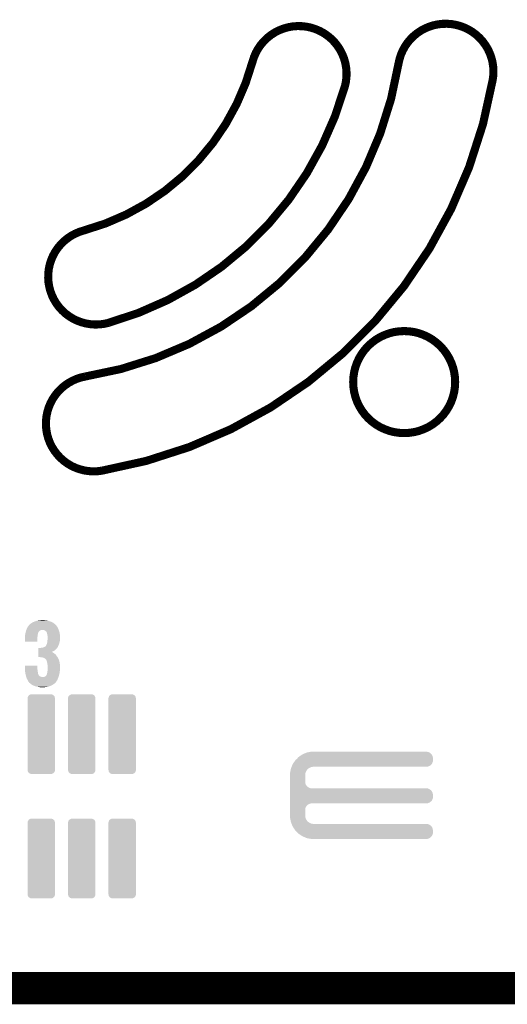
# Model space of a CAD drawing. Extents: x -3.7 to 63.4, y -6.5 to 53.7.
# Tile 5 of 74: x 17.4 to 32.7, y -6.5 to 24.4. Entities that reach past the tile are written whole.
import ezdxf

# ---------------------------------------------------------------- set-up
doc = ezdxf.new("R2010")
doc.units = 0
doc.layers.get('0').update_dxf_attribs({"linetype": 'CONTINUOUS'})
for name, color, linetype in [('PI_5_CLICK_SHIELD_V100A_GKO', 9, 'CONTINUOUS'), ('PI_5_CLICK_SHIELD_V100A_GTO', 11, 'CONTINUOUS'), ('PI_5_CLICK_SHIELD_V100A_GTS', 8, 'CONTINUOUS')]:
    doc.layers.add(name, color=color, linetype=linetype)

# ---------------------------------------------------------------- blocks, each defined once
blk = doc.blocks.new('CUSTOM_66')
for points in [[(-0.382196, 1.224302), (-0.345096, 1.242768), (0.378598, 1.224302), (0.349406, 1.242768)], [(-0.345096, 1.242768), (-0.337174, 1.24671), (0.349406, 1.242768), (0.325184, 1.24671)], [(-0.337174, 1.24671), (-0.286974, 1.24968), (0.325184, 1.24671), (0.306934, 1.24968)], [(0.286974, 1.24968), (0.299768, 1.250846), (0.306934, 1.24968), (0.299768, 1.250846)], [(-0.43053, 1.12522), (-0.429872, 1.138056), (0.43053, 1.12522), (0.42791, 1.138056)], [(-0.43053, 1.12395), (-0.43053, 1.12522), (0.43053, 1.12395), (0.43053, 1.12522)], [(-0.43053, -1.12395), (-0.43053, 1.12395), (0.43053, -1.12395), (0.43053, 1.12395)], [(-0.429872, 1.138056), (-0.418456, 1.174492), (0.42791, 1.138056), (0.42047, 1.174492)], [(-0.418456, 1.174492), (-0.414836, 1.186044), (0.42047, 1.174492), (0.412498, 1.186044)], [(-0.414836, 1.186044), (-0.38938, 1.215882), (0.412498, 1.186044), (0.391906, 1.215882)], [(-0.38938, 1.215882), (-0.382196, 1.224302), (0.391906, 1.215882), (0.378598, 1.224302)], [(-0.43053, -1.12522), (-0.43053, -1.12395), (0.43053, -1.12522), (0.43053, -1.12395)], [(-0.42791, -1.138052), (-0.43053, -1.12522), (0.429874, -1.138052), (0.43053, -1.12522)], [(-0.420472, -1.174492), (-0.42791, -1.138052), (0.418456, -1.174492), (0.429874, -1.138052)], [(-0.4125, -1.186042), (-0.420472, -1.174492), (0.414838, -1.186042), (0.418456, -1.174492)], [(-0.391908, -1.215884), (-0.4125, -1.186042), (0.389378, -1.215884), (0.414838, -1.186042)], [(-0.378604, -1.2243), (-0.391908, -1.215884), (0.382198, -1.2243), (0.389378, -1.215884)], [(-0.34941, -1.242768), (-0.378604, -1.2243), (0.345092, -1.242768), (0.382198, -1.2243)], [(-0.325206, -1.246708), (-0.34941, -1.242768), (0.337176, -1.246708), (0.345092, -1.242768)], [(-0.306948, -1.24968), (-0.325206, -1.246708), (0.286974, -1.24968), (0.337176, -1.246708)], [(-0.299774, -1.250848), (-0.306948, -1.24968), (-0.299774, -1.250848), (-0.286974, -1.24968)]]:
    blk.add_solid(points)

msp = doc.modelspace()

# ---------------------------------------------------------------- linework, layer by layer
at = {"layer": 'PI_5_CLICK_SHIELD_V100A_GKO', "const_width": 0.254}
for points in [[(27.64028, 22.27834, 0.9999987), (24.74214, 23.05558)], [(32.27832, 22.479, 1.0006866), (29.3243, 22.9997)], [(19.43862, 17.75206, 0.2667048), (24.74214, 23.05558)], [(19.4945, 13.17244, 0.3234163), (29.3243, 22.9997)], [(20.01774, 10.21842, 0.3182334), (32.27832, 22.479)], [(20.21586, 14.85392, 0.261313), (27.64028, 22.27834)], [(19.43862, 17.75206, 1.0000013), (20.21586, 14.85392)], [(19.4945, 13.17244, 1.0001477), (20.01774, 10.21842)]]:
    msp.add_lwpolyline(points, format="xyb", dxfattribs=at)
msp.add_lwpolyline([(27.89936, 12.99718, 1), (31.09976, 12.99718, 1)], format="xyb", close=True, dxfattribs=at)
at = {"layer": 'PI_5_CLICK_SHIELD_V100A_GKO', "const_width": 0.127}
msp.add_lwpolyline([(-0.50038, -6.31444), (60.2107, -6.31444)], dxfattribs=at)
at = {"layer": 'PI_5_CLICK_SHIELD_V100A_GTO', "const_width": 1.016}
msp.add_lwpolyline([(-0.508, -6.01726), (60.2234, -6.01726)], dxfattribs=at)
at = {"layer": 'PI_5_CLICK_SHIELD_V100A_GTO'}
for points in [[(17.645192, 5.22986), (17.65554, 5.257802), (18.65376, 5.22986), (18.64233, 5.257802)], [(17.65554, 5.257802), (17.670584, 5.28574), (18.64233, 5.257802), (18.6309, 5.28574)], [(17.670584, 5.28574), (17.6911, 5.323838), (18.6309, 5.28574), (18.60625, 5.323838)], [(17.6911, 5.323838), (17.695122, 5.32892), (18.60625, 5.323838), (18.60296, 5.32892)], [(17.695122, 5.32892), (17.723274, 5.364482), (18.60296, 5.32892), (18.57756, 5.364482)], [(17.723274, 5.364482), (17.737348, 5.38226), (18.57756, 5.364482), (18.56232, 5.38226)], [(17.737348, 5.38226), (17.73936, 5.3848), (18.56232, 5.38226), (18.55978, 5.3848)], [(17.73936, 5.3848), (17.74444, 5.38988), (18.55978, 5.3848), (18.5547, 5.38988)], [(17.74444, 5.38988), (17.74698, 5.39242), (18.5547, 5.38988), (18.551492, 5.39242)], [(17.74698, 5.39242), (17.767298, 5.4102), (18.551492, 5.39242), (18.529032, 5.4102)], [(17.767298, 5.4102), (17.79778, 5.43306), (18.529032, 5.4102), (18.500156, 5.43306)], [(17.79778, 5.43306), (17.806092, 5.43814), (18.500156, 5.43306), (18.493738, 5.43814)], [(17.806092, 5.43814), (17.843498, 5.461), (18.493738, 5.43814), (18.45292, 5.461)], [(17.843498, 5.461), (17.875954, 5.4737), (18.45292, 5.461), (18.430242, 5.4737)], [(17.875954, 5.4737), (17.90192, 5.48386), (18.430242, 5.4737), (18.399762, 5.48386)], [(17.90192, 5.48386), (17.93621, 5.49656), (18.399762, 5.48386), (18.36166, 5.49656)], [(17.93621, 5.49656), (17.970502, 5.50926), (18.36166, 5.49656), (18.321974, 5.50926)], [(17.970502, 5.50926), (18.01241, 5.51688), (18.321974, 5.50926), (18.298162, 5.51688)], [(18.01241, 5.51688), (18.054318, 5.5245), (18.298162, 5.51688), (18.2372, 5.5245)], [(18.054318, 5.5245), (18.115278, 5.52958), (18.2372, 5.5245), (18.18894, 5.52958)], [(18.115278, 5.52958), (18.145758, 5.53212), (18.18894, 5.52958), (18.17116, 5.53212)], [(17.59458, 4.993642), (17.595214, 4.99618), (17.990538, 4.993642), (17.99082, 4.99618)], [(17.59458, 4.950458), (17.59458, 4.993642), (17.98574, 4.950458), (17.990538, 4.993642)], [(17.59458, 4.856502), (17.59458, 4.950458), (17.985718, 4.856502), (17.98574, 4.950458)], [(17.595214, 4.99618), (17.59966, 5.013962), (17.99082, 4.99618), (17.99193, 5.013962)], [(17.59966, 5.036822), (17.6022, 5.06222), (17.99336, 5.036822), (17.997266, 5.06222)], [(17.59966, 5.03682), (17.59966, 5.036822), (17.993358, 5.03682), (17.99336, 5.036822)], [(17.59966, 5.013962), (17.59966, 5.03682), (17.99193, 5.013962), (17.993358, 5.03682)], [(17.6022, 5.06222), (17.603856, 5.06984), (17.997266, 5.06222), (17.99844, 5.06984)], [(17.603856, 5.06984), (17.60993, 5.09778), (17.99844, 5.06984), (18.00606, 5.09778)], [(17.60993, 5.09778), (17.614898, 5.120638), (18.00606, 5.09778), (18.01114, 5.120638)], [(17.614898, 5.120638), (17.6149, 5.12064), (18.01114, 5.120638), (18.01114, 5.12064)], [(17.6149, 5.12064), (17.618852, 5.138422), (18.01114, 5.12064), (18.01876, 5.138422)], [(17.618852, 5.138422), (17.620544, 5.146038), (18.01876, 5.138422), (18.021298, 5.146038)], [(17.620544, 5.146038), (17.621108, 5.148576), (18.021298, 5.146038), (18.0213, 5.148576)], [(17.621108, 5.148576), (17.626754, 5.17398), (18.0213, 5.148576), (18.03908, 5.17398)], [(17.626754, 5.17398), (17.63014, 5.189218), (18.03908, 5.17398), (18.05432, 5.189218)], [(17.63014, 5.189218), (17.630142, 5.18922), (18.05432, 5.189218), (18.054322, 5.18922)], [(17.630142, 5.18922), (17.635784, 5.204458), (18.054322, 5.18922), (18.074638, 5.204458)], [(17.635784, 5.204458), (17.638606, 5.21208), (18.074638, 5.204458), (18.0975, 5.21208)], [(17.638606, 5.21208), (17.640488, 5.21716), (18.0975, 5.21208), (18.11528, 5.21716)], [(17.640488, 5.21716), (17.642368, 5.222238), (18.11528, 5.21716), (18.130518, 5.222238)], [(17.642368, 5.222238), (17.64237, 5.22224), (18.130518, 5.222238), (18.145758, 5.22224)], [(17.64237, 5.22224), (17.645192, 5.22986), (18.656388, 5.22224), (18.65376, 5.22986)], [(18.17878, 5.21716), (18.145758, 5.22224), (18.65814, 5.21716), (18.656388, 5.22224)], [(18.206718, 5.21208), (18.17878, 5.21716), (18.659892, 5.21208), (18.65814, 5.21716)], [(18.22704, 5.201918), (18.206718, 5.21208), (18.663396, 5.201918), (18.659892, 5.21208)], [(18.247356, 5.18922), (18.22704, 5.201918), (18.667774, 5.18922), (18.663396, 5.201918)], [(18.257518, 5.176522), (18.247356, 5.18922), (18.672152, 5.176522), (18.667774, 5.18922)], [(18.26514, 5.168902), (18.257518, 5.176522), (18.67478, 5.168902), (18.672152, 5.176522)], [(18.275292, 5.161284), (18.26514, 5.168902), (18.677408, 5.161284), (18.67478, 5.168902)], [(18.2753, 5.156204), (18.275292, 5.161284), (18.679158, 5.156204), (18.677408, 5.161284)], [(18.275304, 5.156198), (18.2753, 5.156204), (18.67916, 5.156198), (18.679158, 5.156204)], [(18.28546, 5.12826), (18.275304, 5.156198), (18.684568, 5.12826), (18.67916, 5.156198)], [(18.29308, 5.10032), (18.28546, 5.12826), (18.689976, 5.10032), (18.684568, 5.12826)], [(18.297652, 5.07746), (18.29308, 5.10032), (18.6944, 5.07746), (18.689976, 5.10032)], [(18.30578, 5.03682), (18.297652, 5.07746), (18.69761, 5.03682), (18.6944, 5.07746)], [(18.31086, 5.006342), (18.30578, 5.03682), (18.700016, 5.006342), (18.69761, 5.03682)], [(18.306934, 4.91744), (18.310166, 4.953), (18.69694, 4.91744), (18.70202, 4.953)], [(18.310166, 4.953), (18.31086, 4.960618), (18.70202, 4.953), (18.70202, 4.960618)], [(18.31086, 4.980942), (18.31086, 5.006342), (18.70202, 4.980942), (18.700016, 5.006342)], [(18.31086, 4.960618), (18.31086, 4.980942), (18.70202, 4.960618), (18.70202, 4.980942)], [(17.985718, 4.85648), (17.59458, 4.856502), (17.985718, 4.85648), (17.985718, 4.856502)], [(18.013696, 4.59232), (18.0137, 4.64058), (18.549618, 4.59232), (18.597878, 4.64058)], [(18.0137, 4.64058), (18.013702, 4.65836), (18.597878, 4.64058), (18.611212, 4.65836)], [(18.0975, 4.65836), (18.1229, 4.6609), (18.611212, 4.65836), (18.613118, 4.6609)], [(18.1229, 4.6609), (18.15084, 4.66598), (18.613118, 4.6609), (18.615658, 4.66598)], [(18.15084, 4.66598), (18.181322, 4.6736), (18.615658, 4.66598), (18.619468, 4.6736)], [(18.181322, 4.6736), (18.1869, 4.676136), (18.619468, 4.6736), (18.620738, 4.676136)], [(18.1869, 4.676136), (18.198084, 4.68122), (18.620738, 4.676136), (18.625818, 4.68122)], [(18.198084, 4.68122), (18.20926, 4.6863), (18.625818, 4.68122), (18.628224, 4.6863)], [(18.20926, 4.6863), (18.2372, 4.701542), (18.628224, 4.6863), (18.635444, 4.701542)], [(18.2372, 4.701542), (18.25752, 4.7244), (18.635444, 4.701542), (18.646272, 4.7244)], [(18.25752, 4.7244), (18.262596, 4.72948), (18.646272, 4.7244), (18.64868, 4.72948)], [(18.262596, 4.72948), (18.2626, 4.729484), (18.64868, 4.72948), (18.64868, 4.729484)], [(18.2626, 4.729484), (18.26514, 4.7371), (18.64868, 4.729484), (18.651726, 4.7371)], [(18.26514, 4.7371), (18.2753, 4.75742), (18.651726, 4.7371), (18.659854, 4.75742)], [(18.2753, 4.75742), (18.285458, 4.780278), (18.659854, 4.75742), (18.668998, 4.780278)], [(18.285458, 4.780278), (18.28546, 4.780282), (18.668998, 4.780278), (18.668998, 4.780282)], [(18.28546, 4.780282), (18.29308, 4.8133), (18.668998, 4.780282), (18.677688, 4.8133)], [(18.29308, 4.8133), (18.30324, 4.85648), (18.677688, 4.8133), (18.689052, 4.85648)], [(18.30324, 4.85648), (18.304308, 4.876798), (18.689052, 4.85648), (18.6944, 4.876798)], [(18.304308, 4.876798), (18.30578, 4.90474), (18.6944, 4.876798), (18.696146, 4.90474)], [(18.30578, 4.90474), (18.306934, 4.91744), (18.696146, 4.90474), (18.69694, 4.91744)], [(18.01368, 4.373878), (18.013682, 4.40436), (18.618202, 4.373878), (18.5928, 4.40436)], [(18.01368, 4.368822), (18.01368, 4.373878), (18.621046, 4.368822), (18.618202, 4.373878)], [(18.074636, 4.3688), (18.01368, 4.368822), (18.62106, 4.3688), (18.621046, 4.368822)], [(18.013682, 4.40436), (18.013684, 4.43738), (18.5928, 4.40436), (18.56994, 4.43738)], [(18.013684, 4.43738), (18.013686, 4.462778), (18.56994, 4.43738), (18.54708, 4.462778)], [(18.013686, 4.462778), (18.013688, 4.48056), (18.54708, 4.462778), (18.52168, 4.48056)], [(18.013688, 4.49834), (18.01369, 4.513578), (18.49882, 4.49834), (18.4785, 4.513578)], [(18.013688, 4.48056), (18.013688, 4.49834), (18.52168, 4.48056), (18.49882, 4.49834)], [(18.01369, 4.5212), (18.013692, 4.52882), (18.46326, 4.5212), (18.450558, 4.52882)], [(18.01369, 4.513578), (18.01369, 4.5212), (18.4785, 4.513578), (18.46326, 4.5212)], [(18.013692, 4.54914), (18.013694, 4.56946), (18.4785, 4.54914), (18.519138, 4.56946)], [(18.013692, 4.5339), (18.013692, 4.54914), (18.43798, 4.5339), (18.4785, 4.54914)], [(18.013692, 4.533896), (18.013692, 4.5339), (18.442946, 4.533896), (18.43798, 4.5339)], [(18.013692, 4.52882), (18.013692, 4.533896), (18.450558, 4.52882), (18.442946, 4.533896)], [(18.013694, 4.56946), (18.013696, 4.59232), (18.519138, 4.56946), (18.549618, 4.59232)], [(18.082258, 4.366262), (18.074636, 4.3688), (18.622486, 4.366262), (18.62106, 4.3688)], [(18.087338, 4.36626), (18.082258, 4.366262), (18.622488, 4.36626), (18.622486, 4.366262)], [(18.13052, 4.36118), (18.087338, 4.36626), (18.625346, 4.36118), (18.622488, 4.36626)], [(18.166078, 4.35356), (18.13052, 4.36118), (18.629632, 4.35356), (18.625346, 4.36118)], [(18.1991, 4.34086), (18.166078, 4.35356), (18.636774, 4.34086), (18.629632, 4.35356)], [(18.21053, 4.33324), (18.1991, 4.34086), (18.64106, 4.33324), (18.636774, 4.34086)], [(18.22196, 4.32562), (18.21053, 4.33324), (18.64427, 4.32562), (18.64106, 4.33324)], [(18.242278, 4.31038), (18.22196, 4.32562), (18.650686, 4.31038), (18.64427, 4.32562)], [(17.59458, 4.03352), (17.5946, 4.104618), (17.98574, 4.03352), (17.98574, 4.104618)], [(17.595572, 4.013198), (17.59458, 4.03352), (17.98574, 4.013198), (17.98574, 4.03352)], [(17.5946, 4.104618), (17.594602, 4.10464), (17.98574, 4.104618), (17.594602, 4.10464)], [(18.254976, 4.297682), (18.242278, 4.31038), (18.656032, 4.297682), (18.650686, 4.31038)], [(18.25752, 4.290064), (18.254976, 4.297682), (18.65924, 4.290064), (18.656032, 4.297682)], [(18.262598, 4.28498), (18.25752, 4.290064), (18.66138, 4.28498), (18.65924, 4.290064)], [(18.27784, 4.2545), (18.262598, 4.28498), (18.67261, 4.2545), (18.66138, 4.28498)], [(18.283398, 4.236718), (18.27784, 4.2545), (18.67916, 4.236718), (18.67261, 4.2545)], [(18.29054, 4.213862), (18.283398, 4.236718), (18.683136, 4.213862), (18.67916, 4.236718)], [(18.297208, 4.178302), (18.29054, 4.213862), (18.68932, 4.178302), (18.683136, 4.213862)], [(18.30578, 4.132582), (18.297208, 4.178302), (18.695036, 4.132582), (18.68932, 4.178302)], [(18.30578, 4.11734), (18.30578, 4.132582), (18.69694, 4.11734), (18.695036, 4.132582)], [(18.30578, 4.094482), (18.30578, 4.11734), (18.698574, 4.094482), (18.69694, 4.11734)], [(18.31086, 4.066542), (18.30578, 4.094482), (18.70057, 4.066542), (18.698574, 4.094482)], [(18.31086, 4.046222), (18.31086, 4.066542), (18.70202, 4.046222), (18.70057, 4.066542)], [(18.31086, 3.997958), (18.31086, 4.046222), (18.70202, 3.997958), (18.70202, 4.046222)], [(17.597058, 3.982722), (17.595572, 4.013198), (17.99082, 3.982722), (17.98574, 4.013198)], [(17.59867, 3.9497), (17.597058, 3.982722), (17.99336, 3.9497), (17.99082, 3.982722)], [(17.59966, 3.929382), (17.59867, 3.9497), (17.996748, 3.929382), (17.99336, 3.9497)], [(17.608974, 3.8735), (17.59966, 3.929382), (18.00606, 3.8735), (17.996748, 3.929382)], [(17.6149, 3.83794), (17.608974, 3.8735), (18.013682, 3.83794), (18.00606, 3.8735)], [(17.614902, 3.837938), (17.6149, 3.83794), (18.013682, 3.837938), (18.013682, 3.83794)], [(17.621888, 3.809996), (17.614902, 3.837938), (18.02638, 3.809996), (18.013682, 3.837938)], [(17.623158, 3.804914), (17.621888, 3.809996), (18.026386, 3.804914), (18.02638, 3.809996)], [(17.630142, 3.77698), (17.623158, 3.804914), (18.054322, 3.77698), (18.026386, 3.804914)], [(17.633952, 3.76174), (17.630142, 3.77698), (18.07464, 3.76174), (18.054322, 3.77698)], [(17.63522, 3.756662), (17.633952, 3.76174), (18.088184, 3.756662), (18.07464, 3.76174)], [(17.636136, 3.754122), (17.63522, 3.756662), (18.094958, 3.754122), (18.088184, 3.756662)], [(17.63888, 3.7465), (17.636136, 3.754122), (18.1229, 3.7465), (18.094958, 3.754122)], [(17.640708, 3.74142), (17.63888, 3.7465), (18.153382, 3.74142), (18.1229, 3.7465)], [(17.646196, 3.726178), (17.640708, 3.74142), (18.64614, 3.726178), (18.650712, 3.74142)], [(17.65808, 3.693162), (17.646196, 3.726178), (18.63183, 3.693162), (18.64614, 3.726178)], [(18.153382, 3.74142), (18.171162, 3.741422), (18.650712, 3.74142), (18.650712, 3.741422)], [(18.171162, 3.741422), (18.186402, 3.7465), (18.650712, 3.741422), (18.652236, 3.7465)], [(18.186402, 3.7465), (18.206724, 3.749042), (18.652236, 3.7465), (18.652998, 3.749042)], [(18.206724, 3.749042), (18.227042, 3.756662), (18.652998, 3.749042), (18.655284, 3.756662)], [(18.227042, 3.756662), (18.247362, 3.76936), (18.655284, 3.756662), (18.659092, 3.76936)], [(18.247362, 3.76936), (18.265142, 3.784604), (18.659092, 3.76936), (18.663666, 3.784604)], [(18.265142, 3.784604), (18.274028, 3.802382), (18.663666, 3.784604), (18.669, 3.802382)], [(18.274028, 3.802382), (18.27784, 3.810004), (18.669, 3.802382), (18.670778, 3.810004)], [(18.27784, 3.810004), (18.277844, 3.815086), (18.670778, 3.810004), (18.671964, 3.815086)], [(18.277844, 3.815086), (18.28292, 3.8227), (18.671964, 3.815086), (18.67374, 3.8227)], [(18.28292, 3.8227), (18.29054, 3.843022), (18.67374, 3.8227), (18.678482, 3.843022)], [(18.29054, 3.843022), (18.29308, 3.865882), (18.678482, 3.843022), (18.683816, 3.865882)], [(18.29308, 3.865882), (18.296986, 3.87858), (18.683816, 3.865882), (18.68678, 3.87858)], [(18.296986, 3.87858), (18.30324, 3.898902), (18.68678, 3.87858), (18.689218, 3.898902)], [(18.30324, 3.898902), (18.30578, 3.937), (18.689218, 3.898902), (18.69379, 3.937)], [(18.30578, 3.937), (18.306344, 3.94208), (18.69379, 3.937), (18.6944, 3.94208)], [(18.306344, 3.94208), (18.30973, 3.97256), (18.6944, 3.94208), (18.69694, 3.97256)], [(18.30973, 3.97256), (18.31086, 3.982722), (18.69694, 3.97256), (18.698972, 3.982722)], [(18.31086, 3.982722), (18.31086, 3.997958), (18.698972, 3.982722), (18.70202, 3.997958)], [(17.680808, 3.64998), (17.65808, 3.693162), (18.613118, 3.64998), (18.63183, 3.693162)], [(17.68348, 3.6449), (17.680808, 3.64998), (18.609918, 3.6449), (18.613118, 3.64998)], [(17.701258, 3.606804), (17.68348, 3.6449), (18.585932, 3.606804), (18.609918, 3.6449)], [(17.719038, 3.586482), (17.701258, 3.606804), (18.573138, 3.586482), (18.585932, 3.606804)], [(17.720736, 3.581398), (17.719038, 3.586482), (18.569938, 3.581398), (18.573138, 3.586482)], [(17.72158, 3.578866), (17.720736, 3.581398), (18.567406, 3.578866), (18.569938, 3.581398)], [(17.742872, 3.55854), (17.72158, 3.578866), (18.54708, 3.55854), (18.567406, 3.578866)], [(17.77214, 3.5306), (17.742872, 3.55854), (18.514058, 3.5306), (18.54708, 3.55854)], [(17.777458, 3.525522), (17.77214, 3.5306), (18.506208, 3.525522), (18.514058, 3.5306)], [(17.816034, 3.502662), (17.777458, 3.525522), (18.47088, 3.502662), (18.506208, 3.525522)], [(17.846038, 3.48488), (17.816034, 3.502662), (18.438052, 3.48488), (18.47088, 3.502662)], [(17.883448, 3.46964), (17.846038, 3.48488), (18.40992, 3.46964), (18.438052, 3.48488)], [(17.914618, 3.456942), (17.883448, 3.46964), (18.377596, 3.456942), (18.40992, 3.46964)], [(17.975582, 3.4417), (17.914618, 3.456942), (18.338798, 3.4417), (18.377596, 3.456942)], [(17.98574, 3.43916), (17.975582, 3.4417), (18.323982, 3.43916), (18.338798, 3.4417)], [(18.04924, 3.42646), (17.98574, 3.43916), (18.249902, 3.42646), (18.323982, 3.43916)], [(18.077178, 3.42138), (18.04924, 3.42646), (18.183862, 3.42138), (18.249902, 3.42646)], [(18.1229, 3.41884), (18.102578, 3.42138), (18.150842, 3.41884), (18.183862, 3.42138)], [(26.187402, 1.23444), (26.21326, 1.252218), (30.396974, 1.23444), (30.39364, 1.252218)], [(26.21326, 1.252218), (26.26868, 1.29032), (30.39364, 1.252218), (30.3784, 1.29032)], [(26.26868, 1.29032), (26.30932, 1.31826), (30.3784, 1.29032), (30.359058, 1.31826)], [(26.30932, 1.31826), (26.321558, 1.32334), (30.359058, 1.31826), (30.35554, 1.32334)], [(26.321558, 1.32334), (26.394982, 1.353818), (30.35554, 1.32334), (30.325062, 1.353818)], [(26.394982, 1.353818), (26.443942, 1.37414), (30.325062, 1.353818), (30.295708, 1.37414)], [(26.443942, 1.37414), (26.456862, 1.376678), (30.295708, 1.37414), (30.292042, 1.376678)], [(26.456862, 1.376678), (26.534448, 1.391918), (30.292042, 1.376678), (30.253942, 1.391918)], [(26.534448, 1.391918), (26.57325, 1.39954), (30.253942, 1.391918), (30.213302, 1.39954)], [(26.57325, 1.39954), (26.586182, 1.40208), (26.65984, 1.39954), (26.586182, 1.40208)], [(25.962968, 0.916938), (25.967186, 0.9271), (26.581098, 0.916938), (26.63444, 0.9271)], [(25.967186, 0.9271), (25.968242, 0.92964), (26.63444, 0.9271), (26.65984, 0.92964)], [(25.968242, 0.92964), (25.980894, 0.96012), (30.233616, 0.92964), (30.309816, 0.96012)], [(25.980894, 0.96012), (26.001982, 1.010922), (30.309816, 0.96012), (30.360618, 1.010922)], [(26.001982, 1.010922), (26.008898, 1.02108), (30.360618, 1.010922), (30.370776, 1.02108)], [(26.008898, 1.02108), (26.060776, 1.097276), (30.370776, 1.02108), (30.401258, 1.097276)], [(26.060776, 1.097276), (26.083262, 1.1303), (30.401258, 1.097276), (30.401258, 1.1303)], [(26.083262, 1.1303), (26.1366, 1.1811), (30.401258, 1.1303), (30.401258, 1.1811)], [(26.1366, 1.1811), (26.165626, 1.211578), (30.401258, 1.1811), (30.40126, 1.211578)], [(26.165626, 1.211578), (26.187402, 1.23444), (30.40126, 1.211578), (30.396974, 1.23444)], [(25.91816, 0.734062), (25.919156, 0.739138), (26.402284, 0.734062), (26.4033, 0.739138)], [(25.919738, 0.688338), (25.91816, 0.734062), (26.39314, 0.688338), (26.402284, 0.734062)], [(25.919156, 0.739138), (25.928636, 0.7874), (26.4033, 0.739138), (26.42362, 0.7874)], [(25.9207, 0.6604), (25.919738, 0.688338), (26.39314, 0.6604), (26.39314, 0.688338)], [(25.9207, 0.441958), (25.9207, 0.6604), (26.39314, 0.441958), (26.39314, 0.6604)], [(25.928636, 0.7874), (25.937118, 0.830578), (26.42362, 0.7874), (26.45156, 0.830578)], [(25.937118, 0.830578), (25.94111, 0.8509), (26.45156, 0.830578), (26.469338, 0.8509)], [(25.94111, 0.8509), (25.944604, 0.86868), (26.469338, 0.8509), (26.489658, 0.86868)], [(25.944604, 0.86868), (25.946102, 0.876302), (26.489658, 0.86868), (26.501438, 0.876302)], [(25.946102, 0.876302), (25.954534, 0.896618), (26.501438, 0.876302), (26.53284, 0.896618)], [(25.954534, 0.896618), (25.962968, 0.916938), (26.53284, 0.896618), (26.581098, 0.916938)], [(25.9207, 0.401318), (25.9207, 0.441958), (26.400762, 0.401318), (26.39314, 0.441958)], [(25.9207, 0.363218), (25.9207, 0.401318), (26.416002, 0.363218), (26.400762, 0.401318)], [(25.9207, 0.32766), (25.9207, 0.363218), (26.4414, 0.32766), (26.416002, 0.363218)], [(25.9207, 0.312418), (25.9207, 0.32766), (26.454102, 0.312418), (26.4414, 0.32766)], [(25.9207, 0.29972), (25.9207, 0.312418), (26.469342, 0.29972), (26.454102, 0.312418)], [(25.9207, 0.27686), (25.9207, 0.29972), (26.504902, 0.27686), (26.469342, 0.29972)], [(25.9207, 0.25908), (25.9207, 0.27686), (26.543002, 0.25908), (26.504902, 0.27686)], [(25.9207, 0.25146), (25.9207, 0.25908), (26.581102, 0.25146), (26.543002, 0.25908)], [(25.9207, 0.243838), (25.9207, 0.25146), (30.253942, 0.243838), (30.213302, 0.25146)], [(25.9207, 0.226058), (25.9207, 0.243838), (30.292042, 0.226058), (30.253942, 0.243838)], [(25.9207, 0.2032), (25.9207, 0.226058), (30.32506, 0.2032), (30.292042, 0.226058)], [(25.9207, 0.190502), (25.9207, 0.2032), (30.340298, 0.190502), (30.32506, 0.2032)], [(25.9207, 0.175258), (25.9207, 0.190502), (30.35554, 0.175258), (30.340298, 0.190502)], [(25.9207, 0.1397), (25.9207, 0.175258), (30.3784, 0.1397), (30.35554, 0.175258)], [(25.9207, 0.101598), (25.9207, 0.1397), (30.39364, 0.101598), (30.3784, 0.1397)], [(25.9207, 0.060958), (25.9207, 0.101598), (30.40126, 0.060958), (30.39364, 0.101598)], [(25.9207, -0.053344), (25.9207, 0.060958), (30.401258, -0.053344), (30.40126, 0.060958)], [(25.9207, -0.12954), (25.9207, -0.053344), (30.370778, -0.12954), (30.401258, -0.053344)], [(25.9207, -0.187962), (25.9207, -0.12954), (30.309816, -0.187962), (30.370778, -0.12954)], [(25.9207, -0.22098), (25.9207, -0.187962), (30.233616, -0.22098), (30.309816, -0.187962)], [(25.9207, -0.231142), (25.9207, -0.22098), (26.542998, -0.231142), (26.581096, -0.22098)], [(25.9207, -0.246382), (25.9207, -0.231142), (26.5049, -0.246382), (26.542998, -0.231142)], [(25.9207, -0.26924), (25.9207, -0.246382), (26.46934, -0.26924), (26.5049, -0.246382)], [(25.9207, -0.281942), (25.9207, -0.26924), (26.454098, -0.281942), (26.46934, -0.26924)], [(25.9207, -0.29718), (25.9207, -0.281942), (26.4414, -0.29718), (26.454098, -0.281942)], [(25.9207, -0.33274), (25.9207, -0.29718), (26.416, -0.33274), (26.4414, -0.29718)], [(25.919824, -0.622302), (25.9207, -0.5969), (26.39314, -0.622302), (26.39314, -0.5969)], [(25.9207, -0.370842), (25.9207, -0.33274), (26.40076, -0.370842), (26.416, -0.33274)], [(25.9207, -0.411482), (25.9207, -0.370842), (26.39314, -0.411482), (26.40076, -0.370842)], [(25.9207, -0.5969), (25.9207, -0.411482), (26.39314, -0.5969), (26.39314, -0.411482)], [(25.91816, -0.670558), (25.919824, -0.622302), (26.402334, -0.670558), (26.39314, -0.622302)], [(25.91916, -0.675642), (25.91816, -0.670558), (26.403302, -0.675642), (26.402334, -0.670558)], [(25.928638, -0.7239), (25.91916, -0.675642), (26.423622, -0.7239), (26.403302, -0.675642)], [(25.937122, -0.767082), (25.928638, -0.7239), (26.45156, -0.767082), (26.423622, -0.7239)], [(25.941112, -0.787402), (25.937122, -0.767082), (26.46934, -0.787402), (26.45156, -0.767082)], [(25.944604, -0.80518), (25.941112, -0.787402), (26.489662, -0.80518), (26.46934, -0.787402)], [(25.9461, -0.812798), (25.944604, -0.80518), (26.501436, -0.812798), (26.489662, -0.80518)], [(25.954536, -0.83312), (25.9461, -0.812798), (26.53284, -0.83312), (26.501436, -0.812798)], [(25.962972, -0.85344), (25.954536, -0.83312), (26.581102, -0.85344), (26.53284, -0.83312)], [(25.967188, -0.8636), (25.962972, -0.85344), (26.634442, -0.8636), (26.581102, -0.85344)], [(25.971406, -0.873762), (25.967188, -0.8636), (30.253942, -0.873762), (30.213302, -0.8636)], [(25.977732, -0.889002), (25.971406, -0.873762), (30.292042, -0.889002), (30.253942, -0.873762)], [(25.987222, -0.911862), (25.977732, -0.889002), (30.325062, -0.911862), (30.292042, -0.889002)], [(25.993546, -0.9271), (25.987222, -0.911862), (30.3403, -0.9271), (30.325062, -0.911862)], [(25.99882, -0.939804), (25.993546, -0.9271), (30.35554, -0.939804), (30.3403, -0.9271)], [(26.00198, -0.94742), (25.99882, -0.939804), (30.360438, -0.94742), (30.35554, -0.939804)], [(26.020608, -0.97536), (26.00198, -0.94742), (30.3784, -0.97536), (30.360438, -0.94742)], [(26.046008, -1.013462), (26.020608, -0.97536), (30.39364, -1.013462), (30.3784, -0.97536)], [(26.073102, -1.054102), (26.046008, -1.013462), (30.40126, -1.054102), (30.39364, -1.013462)], [(26.08326, -1.06934), (26.073102, -1.054102), (30.401258, -1.06934), (30.40126, -1.054102)], [(26.1366, -1.12014), (26.08326, -1.06934), (30.401258, -1.12014), (30.401258, -1.06934)], [(26.182566, -1.168404), (26.1366, -1.12014), (30.401258, -1.168404), (30.401258, -1.12014)], [(26.187398, -1.173478), (26.182566, -1.168404), (30.399228, -1.173478), (30.401258, -1.168404)], [(26.294082, -1.2446), (26.187398, -1.173478), (30.370776, -1.2446), (30.399228, -1.173478)], [(26.309318, -1.254758), (26.294082, -1.2446), (30.360618, -1.254758), (30.370776, -1.2446)], [(26.431706, -1.30556), (26.309318, -1.254758), (30.309816, -1.30556), (30.360618, -1.254758)], [(26.443938, -1.310638), (26.431706, -1.30556), (30.29712, -1.310638), (30.309816, -1.30556)], [(26.57325, -1.33604), (26.443938, -1.310638), (30.233616, -1.33604), (30.29712, -1.310638)], [(26.586178, -1.33858), (26.57325, -1.33604), (26.586178, -1.33858), (26.65984, -1.33604)]]:
    msp.add_solid(points, dxfattribs=at)

# ---------------------------------------------------------------- block references
at = {"layer": 'PI_5_CLICK_SHIELD_V100A_GTS'}
for p in [(18.1102, 1.95072), (19.3802, 1.95072), (20.6502, 1.95072), (18.1102, -1.95072), (19.3802, -1.95072), (20.6502, -1.95072)]:
    msp.add_blockref('CUSTOM_66', p, dxfattribs=at)

doc.saveas('drawing.dxf')
